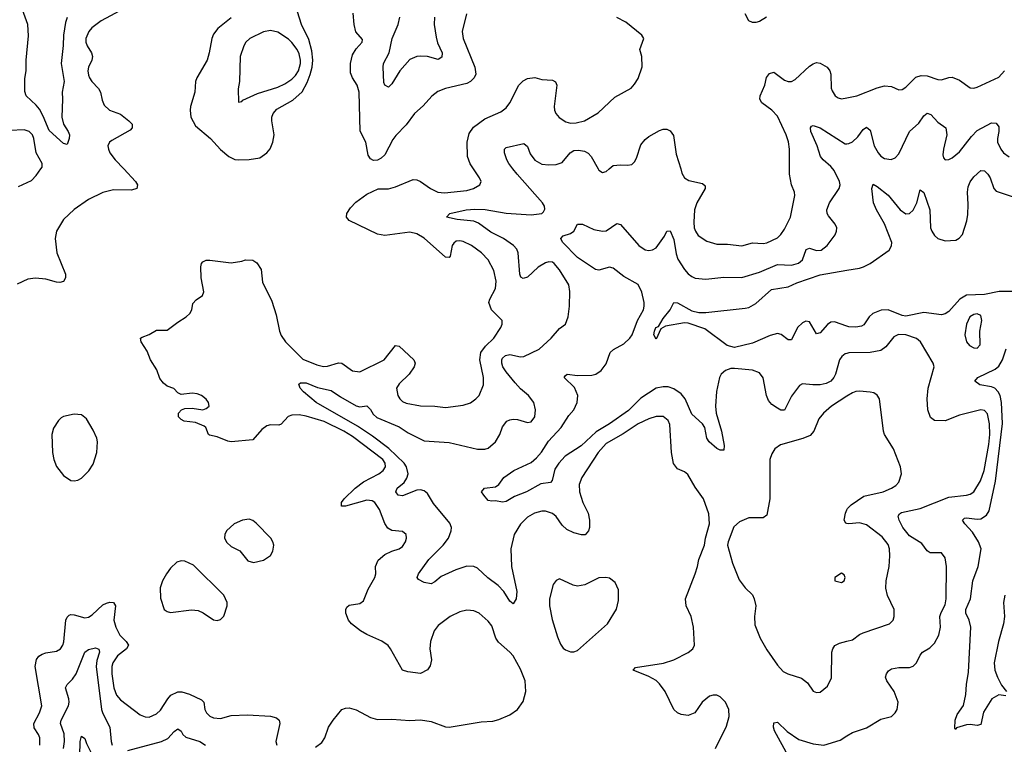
# Model space of a CAD drawing. Header units: inches. Extents: x 1649636 to 1815363, y 506543 to 641975.
# Tile 195 of 256: x 1715364 to 1720882, y 556774 to 560836. Entities that reach past the tile are written whole.
import ezdxf

# ---------------------------------------------------------------- set-up
doc = ezdxf.new("R2010")
doc.units = ezdxf.units.IN
doc.header["$MEASUREMENT"] = 0
for name, color, linetype in [('B7515', 7, 'Continuous'), ('B7516', 7, 'Continuous'), ('B7525', 7, 'Continuous'), ('B7526', 7, 'Continuous')]:
    doc.layers.add(name, color=color, linetype=linetype)

msp = doc.modelspace()

# ---------------------------------------------------------------- linework, layer by layer
at = {"layer": 'B7515', "color": 5}
for points, elevation in [([(1715947.2, 560000), (1716013.8, 559930), (1716024.2, 559910), (1716020.5, 559890), (1715990, 559880.4), (1715890, 559881.7), (1715830, 559868.3), (1715750, 559828.3), (1715670, 559772.8), (1715610, 559716.9), (1715570.2, 559650), (1715563.2, 559610), (1715572.2, 559530), (1715620.3, 559410), (1715620.4, 559390), (1715610, 559369.4), (1715590, 559363.6), (1715570, 559365.6), (1715510, 559382), (1715452.5, 559387.5), (1715410, 559381.6), (1715350, 559353.6)], 480), ([(1715358.2, 559901.8), (1715430, 559934.7), (1715457.4, 559962.6), (1715483, 560000)], 480), ([(1717021, 556759), (1717056.6, 556783.4), (1717073.6, 556810), (1717094, 556870), (1717120.5, 556910), (1717170, 556968.5), (1717190, 556977.4), (1717210, 556978.3), (1717250, 556967.4), (1717330, 556925.3), (1717370, 556912.7), (1717450, 556914.9), (1717550, 556908), (1717610, 556910.8), (1717670, 556902.4), (1717750, 556872), (1717770, 556870.3), (1717950, 556900.3), (1718015.8, 556904.2), (1718050, 556913.7), (1718110, 556939.5), (1718154, 556970), (1718185.7, 557014.3), (1718199.7, 557070), (1718196.9, 557130), (1718170, 557194.5), (1718129.8, 557269.8), (1718111.4, 557291.4), (1718046.6, 557346.6), (1718032.3, 557370), (1718010, 557437.6), (1717990, 557464.7), (1717939.5, 557510), (1717910, 557521.7), (1717890, 557524.4), (1717870, 557525.4), (1717830, 557516.9), (1717777.1, 557490), (1717710, 557439.7), (1717687.2, 557410), (1717666, 557350), (1717663.2, 557310), (1717671.7, 557248.3), (1717665.3, 557214.7), (1717648.6, 557191.4), (1717610, 557172), (1717540.1, 557180.1), (1717510, 557189.5), (1717442.9, 557310), (1717428.4, 557328.4), (1717392.9, 557352.9), (1717310, 557388.9), (1717273.3, 557410), (1717224.5, 557450), (1717207.3, 557470), (1717191.6, 557510), (1717191.8, 557530), (1717197.2, 557542.8), (1717210, 557554.4), (1717270, 557564.2), (1717290, 557579.3), (1717316.2, 557643.8), (1717353.7, 557710), (1717359.1, 557730), (1717358.5, 557770), (1717372.7, 557807.3), (1717410, 557838), (1717450, 557857.6), (1717490, 557870.4), (1717510, 557883.8), (1717525.6, 557910), (1717531.3, 557930), (1717529.4, 557950), (1717510, 557967), (1717450, 557972.8), (1717426.3, 557986.3), (1717410, 558012), (1717380.7, 558090), (1717354.8, 558130), (1717339.9, 558139.9), (1717310, 558143.4), (1717190, 558109.9), (1717167.8, 558110), (1717167.8, 558130), (1717182.5, 558150), (1717244.1, 558210), (1717290, 558245), (1717376.1, 558290), (1717400.3, 558310), (1717413.5, 558330), (1717412, 558350), (1717398.3, 558370), (1717230, 558500.4), (1717181, 558530), (1717070, 558584.5), (1716970, 558614.2), (1716930, 558621.6), (1716890, 558620.2), (1716868, 558612), (1716830, 558569.7), (1716815.9, 558564.1), (1716770, 558565), (1716750, 558559.3), (1716720.5, 558539.5), (1716670, 558480.7), (1716549.9, 558469.9), (1716530, 558472.9), (1716470, 558498), (1716427.4, 558507.4), (1716422.7, 558510), (1716407, 558550), (1716397.4, 558557.4), (1716350, 558578.3), (1716286.5, 558586.5), (1716270, 558594.5), (1716254.5, 558610), (1716255.1, 558630), (1716271.5, 558648.5), (1716290, 558657.1), (1716330, 558658), (1716390, 558648.7), (1716410, 558657.3), (1716425.2, 558670), (1716422.7, 558690), (1716410, 558709), (1716384, 558730), (1716359.1, 558739.1), (1716330, 558742), (1716270, 558736), (1716250, 558745.2), (1716228.2, 558768.2), (1716190, 558782.4), (1716170, 558798.7), (1716150, 558825.4), (1716132.9, 558872.9), (1716098.1, 558930), (1716078.9, 558978.9), (1716044.5, 559030), (1716041.2, 559050), (1716050, 559057.3), (1716090, 559071), (1716130, 559096), (1716190, 559096), (1716250, 559141), (1716298, 559170), (1716318, 559190), (1716328, 559210), (1716334.6, 559245.4), (1716353.6, 559266.4), (1716389.3, 559290.7), (1716396, 559310), (1716381.6, 559390), (1716379.5, 559450), (1716382.7, 559470), (1716390, 559478.8), (1716410, 559487.7), (1716430, 559488.4), (1716550, 559473), (1716610, 559482), (1716630, 559490.4), (1716670, 559487.7), (1716694, 559474), (1716716.5, 559436.5), (1716725.1, 559365.1), (1716777.6, 559257.6), (1716802.2, 559182.2), (1716820.9, 559090), (1716830, 559066), (1716854.3, 559030), (1716950, 558933.2), (1717030, 558901.2), (1717067.2, 558892.8), (1717090, 558894.3), (1717150, 558912.5), (1717170, 558910.2), (1717230, 558867.6), (1717270, 558862.8), (1717406.9, 558930), (1717469.8, 559010.2), (1717490, 559006.3), (1717572.7, 558930), (1717580.8, 558910), (1717574, 558890), (1717546.2, 558850), (1717490, 558795.4), (1717476.5, 558770), (1717483.1, 558730), (1717494, 558710), (1717510, 558695.3), (1717530, 558686.7), (1717610, 558671.5), (1717690, 558669), (1717750, 558661.7), (1717850, 558674.6), (1717890, 558688.9), (1717920.5, 558710), (1717939.7, 558730), (1717963.5, 558790), (1717963.8, 558830), (1717943.2, 558930), (1717948.3, 558970), (1717973.9, 559006.1), (1718021.4, 559050), (1718059.7, 559110), (1718067.8, 559130), (1718067.3, 559150), (1718008.6, 559210), (1717993.3, 559250), (1717998, 559270), (1718029.8, 559330), (1718034, 559370), (1718022, 559430), (1717988.6, 559490), (1717952.4, 559530), (1717896.3, 559570), (1717850, 559592.8), (1717830, 559596.4), (1717810, 559594.5), (1717796.4, 559583.6), (1717788.3, 559570), (1717776, 559510), (1717770, 559502.4), (1717750, 559504.4), (1717630, 559611.6), (1717590, 559636.2), (1717550, 559645), (1717410, 559627.2), (1717370, 559634.2), (1717209.8, 559709.8), (1717196.2, 559730), (1717197.6, 559750), (1717218.2, 559781.8), (1717247.4, 559812.6), (1717310, 559859.1), (1717372.3, 559887.7), (1717430, 559888.4), (1717470, 559899.5), (1717570, 559939.6), (1717590, 559937.8), (1717610, 559929.1), (1717666.4, 559890), (1717707.7, 559870), (1717745, 559865), (1717870, 559878.6), (1717906.6, 559890), (1717942, 559910), (1717949.5, 559930), (1717941.6, 559950), (1717908, 560000)], 480), ([(1719262.9, 556750), (1719324.4, 556875.6), (1719339.7, 556930), (1719338.3, 556970), (1719319.7, 557010), (1719290, 557040.9), (1719270, 557048.8), (1719250, 557049.8), (1719230, 557043.5), (1719188.7, 557010), (1719146.8, 556950), (1719110, 556935.6), (1719070, 556940.5), (1719049.5, 556950), (1719028.9, 556968.9), (1718981, 557070), (1718950, 557113.5), (1718930, 557131), (1718890, 557154.3), (1718802, 557190), (1718815.3, 557204.7), (1718971, 557229), (1719030, 557248.2), (1719110, 557288), (1719137, 557310), (1719145.1, 557330), (1719139.7, 557430), (1719127.6, 557490), (1719099.6, 557550), (1719094.5, 557590), (1719149.3, 557730), (1719162.7, 557770), (1719169.6, 557810), (1719200.7, 557890), (1719206.6, 557930), (1719229.7, 558010), (1719225.9, 558065.9), (1719196.9, 558150), (1719150, 558216.2), (1719107.5, 558287.5), (1719090, 558302.4), (1719050, 558318.9), (1719028.3, 558348.3), (1719016.5, 558410), (1719007.8, 558567.8), (1718997.3, 558590), (1718970, 558610.9), (1718930, 558611.8), (1718890, 558598.6), (1718830.1, 558569.9), (1718745.9, 558514.1), (1718650, 558460.2), (1718605.6, 558410), (1718514, 558270), (1718500.2, 558230), (1718502, 558190), (1718520.2, 558130), (1718550.2, 558070), (1718557.8, 558030), (1718557.2, 557990), (1718551.3, 557970), (1718532.4, 557947.6), (1718512, 557948), (1718470, 557959.4), (1718430, 557979.1), (1718403.4, 558003.4), (1718370, 558050.8), (1718350, 558068.8), (1718310, 558082), (1718290, 558082), (1718248.5, 558070), (1718210, 558046.6), (1718170, 558008.4), (1718135.5, 557950), (1718116.1, 557870), (1718120.6, 557770), (1718150.2, 557630), (1718147, 557590), (1718130, 557560.9), (1718110, 557577), (1718077.6, 557630), (1718045.2, 557665.2), (1717987, 557707), (1717930, 557761.5), (1717910, 557770.8), (1717870, 557772.7), (1717808.1, 557751.9), (1717725.2, 557714.8), (1717690, 557684.2), (1717670, 557673.6), (1717630, 557681.3), (1717598.4, 557698.4), (1717592, 557710), (1717598.9, 557730), (1717656.8, 557810), (1717737.2, 557890), (1717766.4, 557930), (1717782, 557970), (1717783, 557990), (1717774, 558014), (1717684, 558124.1), (1717650, 558180.5), (1717630, 558196), (1717610, 558200.8), (1717590, 558198.6), (1717510, 558167.8), (1717486, 558170), (1717472.1, 558190), (1717480.4, 558210), (1717518, 558242), (1717534, 558266), (1717541.7, 558290), (1717532.5, 558330), (1717519.1, 558350), (1717432.1, 558432.1), (1717340.9, 558500.9), (1717257.8, 558557.8), (1717025.6, 558690), (1716953.7, 558750), (1716936.3, 558770), (1716927.6, 558792.4), (1716938.6, 558801.4), (1716970, 558801.3), (1717033.8, 558773.8), (1717110, 558758.1), (1717162.2, 558722.2), (1717250, 558672.3), (1717270, 558665.6), (1717310, 558671.8), (1717330, 558650.4), (1717345.2, 558625.2), (1717365.6, 558605.6), (1717490, 558554.2), (1717541, 558521), (1717630, 558475.1), (1717770, 558465.3), (1717930, 558429.2), (1717970, 558429.1), (1717990, 558434.9), (1718031.1, 558470), (1718054.3, 558510), (1718070, 558554), (1718094.8, 558585.3), (1718110, 558593.1), (1718130, 558596), (1718154.3, 558594.3), (1718210, 558578.8), (1718230, 558581), (1718251.8, 558610), (1718255.1, 558650), (1718245.6, 558690), (1718214.7, 558730), (1718170, 558767.1), (1718139.8, 558799.8), (1718090, 558861.4), (1718071.4, 558890), (1718065.4, 558910), (1718065.2, 558930), (1718070, 558939.5), (1718086.7, 558953.3), (1718110, 558959), (1718170, 558945.6), (1718190, 558948.3), (1718275.6, 558990), (1718341.6, 559050), (1718390, 559106), (1718422.7, 559130), (1718437, 559170), (1718446, 559230), (1718446.6, 559313.4), (1718441, 559350), (1718390, 559434.7), (1718359.6, 559470), (1718350, 559476.4), (1718330, 559478.9), (1718310, 559472.8), (1718270, 559448.3), (1718210, 559392.2), (1718185, 559385), (1718173.2, 559393.2), (1718166.8, 559410), (1718158.2, 559530), (1718149.8, 559550), (1718130.9, 559570), (1718075.5, 559610), (1718005.1, 559645.1), (1717934.7, 559694.7), (1717910, 559707), (1717815.3, 559715.3), (1717756, 559730), (1717775.1, 559750), (1717866, 559770), (1717914.5, 559774.5), (1717972.7, 559772.7), (1718090, 559751.1), (1718230, 559741.4), (1718289.2, 559750), (1718300.1, 559759.9), (1718306.5, 559773.5), (1718304.2, 559790), (1718294.4, 559810), (1718151.2, 559970), (1718127.9, 560000)], 460), ([(1720000, 558965.8), (1719990, 558963.1), (1719971.1, 558948.9), (1719958.3, 558930), (1719935.8, 558850), (1719927, 558830), (1719910.2, 558810), (1719883.1, 558796.9), (1719850, 558789.3), (1719808.5, 558788.5), (1719750, 558795.1), (1719733.9, 558786.1), (1719690, 558725.1), (1719650, 558647.8), (1719630, 558647.6), (1719610, 558657.7), (1719579.5, 558679.5), (1719561.1, 558701.1), (1719548.2, 558730), (1719530, 558829.2), (1719510, 558856.9), (1719470.9, 558870.9), (1719370, 558880.4), (1719350, 558880.4), (1719319.1, 558870), (1719295.8, 558850), (1719284.9, 558830), (1719268.3, 558751.7), (1719262.6, 558670), (1719267.6, 558630), (1719297.7, 558530), (1719311.7, 558448.3), (1719310, 558424), (1719290, 558423.6), (1719270, 558433.3), (1719228.2, 558470), (1719215.4, 558490), (1719204.4, 558550), (1719189.7, 558570), (1719130, 558625.4), (1719093.7, 558710), (1719070, 558738.4), (1719030, 558766.2), (1718997.8, 558777.8), (1718970, 558778.9), (1718930, 558769.8), (1718845, 558715), (1718775, 558645), (1718670, 558570.4), (1718594.7, 558525.3), (1718510, 558446.5), (1718420.6, 558390), (1718385, 558350), (1718362.8, 558317.2), (1718347.1, 558252.9), (1718338.2, 558241.8), (1718285.4, 558234.6), (1718203.7, 558190), (1718136.2, 558163.8), (1718090, 558134.7), (1718070, 558131.3), (1718030, 558139.7), (1718010, 558137.6), (1717990, 558141.6), (1717965.6, 558170), (1717952.7, 558190), (1717969, 558210), (1718030, 558217.3), (1718049.5, 558230.5), (1718078, 558270), (1718133.6, 558310), (1718230, 558354.4), (1718260.7, 558379.3), (1718288, 558412), (1718327, 558473), (1718398.9, 558550), (1718442.1, 558617.9), (1718469, 558650), (1718489, 558690), (1718491.8, 558730), (1718473.7, 558773.7), (1718414.5, 558830), (1718420.1, 558839.9), (1718431.8, 558848.2), (1718490, 558840.9), (1718570, 558843.2), (1718591.8, 558850), (1718622, 558870), (1718650, 558906.4), (1718672.1, 558970), (1718692.3, 558987.7), (1718750, 559019.8), (1718783.2, 559050), (1718795.8, 559070), (1718826.3, 559150), (1718859.4, 559210), (1718864.2, 559230), (1718862.7, 559250), (1718850.5, 559309.5), (1718830, 559352), (1718750, 559397.1), (1718690, 559443.4), (1718670, 559449.2), (1718610, 559433), (1718590, 559436.2), (1718490, 559503.5), (1718406.6, 559590), (1718396, 559610), (1718410, 559624), (1718450, 559638), (1718469.6, 559650.4), (1718489.4, 559690), (1718517.3, 559690), (1718581, 559660.9), (1718630, 559650.2), (1718650, 559652.8), (1718710, 559693.4), (1718730, 559688.5), (1718834.3, 559570), (1718870, 559545.8), (1718890, 559542.7), (1718910, 559545.2), (1718930, 559556.5), (1718977.2, 559622.8), (1718990, 559650.5), (1719010, 559652.2), (1719030, 559603.8), (1719043.2, 559523.2), (1719053, 559493), (1719090, 559435.8), (1719110, 559411.4), (1719130, 559396.9), (1719150, 559388.1), (1719210, 559382.6), (1719310, 559393.8), (1719410, 559390.2), (1719510, 559421.5), (1719610, 559463.5), (1719690, 559460.5), (1719728.6, 559471.4), (1719749.9, 559490.1), (1719771.7, 559548.3), (1719790, 559555.2), (1719830, 559541.8), (1719855.5, 559544.5), (1719888.4, 559570), (1719933.3, 559630), (1719941.3, 559650), (1719942.4, 559670), (1719933.6, 559690), (1719896.8, 559736.8), (1719889.7, 559750), (1719887.1, 559770), (1719902.7, 559810), (1719956.4, 559890), (1719961.5, 559910), (1719958.9, 559930), (1719928.9, 559990), (1719920.8, 560000)], 440), ([(1718605.8, 560000), (1718610, 559992.4), (1718630, 559980.3), (1718650, 559985.7), (1718667, 560000)], 460), ([(1719068.1, 560000), (1719075.5, 559975.5), (1719089.1, 559950), (1719113.9, 559933.9), (1719190, 559917.3), (1719205.3, 559905.3), (1719205.5, 559890), (1719158.5, 559810), (1719145.8, 559770), (1719141.4, 559701.4), (1719143.9, 559670), (1719150.3, 559650), (1719166.3, 559626.3), (1719214.9, 559594.9), (1719270, 559577.8), (1719330, 559578), (1719410, 559569.2), (1719470, 559584.9), (1719530, 559582), (1719550, 559585.6), (1719610, 559614), (1719630, 559632.8), (1719650, 559661.7), (1719684.1, 559730), (1719708.7, 559850), (1719706.2, 559870), (1719689.8, 559910), (1719678.5, 559970), (1719678.2, 560000)], 460), ([(1720000, 559118.3), (1719930, 559142.6), (1719910, 559140.5), (1719890, 559127.1), (1719850, 559081.3), (1719830, 559074.5), (1719790, 559142), (1719770, 559146), (1719750, 559136.4), (1719722.4, 559110), (1719690, 559040.7), (1719670, 559042), (1719631.2, 559071.2), (1719610, 559076.8), (1719570, 559065.6), (1719470, 559023.8), (1719370, 558998.4), (1719328.1, 559010), (1719202.8, 559102.8), (1719110, 559135.8), (1719090, 559136.1), (1718982.3, 559117.7), (1718957.1, 559102.9), (1718930, 559045.2), (1718918, 559070), (1718920.7, 559090), (1718928.3, 559110), (1718943.6, 559116.4), (1718970, 559161.6), (1719009.7, 559210), (1719029.7, 559250.4), (1719050, 559248.5), (1719130, 559204), (1719170, 559194.4), (1719210, 559195), (1719430, 559218.2), (1719450, 559223.6), (1719490, 559245), (1719576.8, 559323.2), (1719670, 559339.6), (1719718.7, 559361.3), (1719850, 559406.7), (1720000, 559431.8)], 420), ([(1720000, 558725.4), (1719913.4, 558670), (1719868.8, 558631.2), (1719842.1, 558597.9), (1719813.8, 558530), (1719793.8, 558506.2), (1719752.3, 558487.7), (1719627.9, 558452.1), (1719596.3, 558430), (1719578.3, 558401.7), (1719567, 558370), (1719566.9, 558150), (1719550, 558059.3), (1719530, 558043), (1719450, 558043.5), (1719398, 558022), (1719366.7, 557993.3), (1719333.4, 557910), (1719330.6, 557890), (1719357.6, 557790), (1719396.5, 557696.5), (1719430, 557650.4), (1719470, 557613), (1719480.3, 557590), (1719488.9, 557550), (1719481.1, 557490), (1719483.7, 557443.7), (1719513.1, 557370), (1719550, 557304.4), (1719610, 557218.7), (1719642.9, 557182.9), (1719668.6, 557168.6), (1719745.8, 557145.8), (1719778.7, 557118.7), (1719810, 557072), (1719830, 557064.7), (1719850, 557066.8), (1719890, 557101), (1719912.4, 557147.6), (1719915.1, 557290), (1719921.1, 557310), (1719932.8, 557327.2), (1719958.2, 557341.8), (1720000, 557352.6)], 460), ([(1720000, 558012.9), (1719994, 558014), (1719983.5, 558030), (1719990.8, 558070), (1720000, 558088.5)], 460), ([(1715477.4, 556770), (1715476.4, 556810), (1715469.7, 556830), (1715445.9, 556865.9), (1715443.4, 556890), (1715475.5, 556950), (1715487.6, 556990), (1715451.5, 557210), (1715458.9, 557250), (1715471.8, 557268.2), (1715490, 557280.2), (1715510, 557287.5), (1715570, 557296.1), (1715592.4, 557310), (1715605.3, 557330), (1715611, 557349), (1715622.5, 557470), (1715630, 557487.6), (1715642.2, 557497.8), (1715650, 557502), (1715670, 557499.4), (1715730, 557482.9), (1715750, 557486.4), (1715770, 557499.7), (1715830, 557555.8), (1715850, 557566.2), (1715870, 557570.2), (1715890.4, 557570), (1715901.8, 557550), (1715892.4, 557470), (1715903.3, 557430), (1715926.2, 557386.2), (1715960.9, 557350), (1715974, 557330), (1715963.2, 557310), (1715912.9, 557270), (1715887, 557230), (1715881.4, 557210), (1715880.1, 557170), (1715891.4, 557090), (1715906.8, 557050), (1715930, 557022.6), (1716039.6, 556939.6), (1716067.4, 556927.4), (1716090, 556926.9), (1716130, 556945.5), (1716154, 556966), (1716193.8, 557030), (1716210.8, 557049.2), (1716250, 557068.3), (1716272, 557068), (1716315.7, 557055.7), (1716383.9, 557023.9), (1716395.8, 557010), (1716401.5, 556970), (1716410.2, 556950.2), (1716430, 556932.2), (1716450, 556922.6), (1716490, 556919.6), (1716550, 556934.9), (1716641, 556939), (1716770, 556931.8), (1716803, 556923), (1716818.4, 556910), (1716821.1, 556890), (1716800.4, 556790), (1716804.9, 556770)], 480), ([(1715610.4, 556750), (1715616.3, 556790), (1715612.7, 556832.7), (1715592.2, 556890), (1715596.7, 556910), (1715637.6, 556990), (1715641.8, 557010), (1715640.1, 557030), (1715621, 557090), (1715630.6, 557110), (1715660.4, 557139.6), (1715681.1, 557170), (1715730, 557290.2), (1715750, 557305.2), (1715790, 557315.6), (1715807.7, 557307.8), (1715810.9, 557290.9), (1715796.5, 557243.5), (1715793.6, 557210), (1715823.1, 556970), (1715830, 556946.7), (1715869.4, 556870), (1715877.8, 556790), (1715883.2, 556770)], 460), ([(1715970, 556738.9), (1716158.7, 556790), (1716193.7, 556806.3), (1716230, 556846), (1716250, 556860.3), (1716270, 556847), (1716278.9, 556830), (1716294.7, 556814.7), (1716373.4, 556790), (1716406.4, 556770)], 460), ([(1719670.8, 556710), (1719593.5, 556850), (1719588.8, 556870), (1719590, 556894.8), (1719610, 556898.7), (1719665.3, 556845.3), (1719730, 556800.7), (1719810, 556776.1), (1719870, 556769.2), (1719962.7, 556797.3), (1720000, 556821.2)], 440), ([(1715701.1, 556710), (1715702.4, 556790), (1715710, 556820.7), (1715730, 556806), (1715738, 556778), (1715762.6, 556730)], 440)]:
    msp.add_lwpolyline(points, dxfattribs=dict(at, elevation=elevation))
for points, elevation in [([(1715670, 558625.1), (1715610, 558612.1), (1715596.2, 558603.8), (1715582, 558590), (1715554.4, 558545.6), (1715543.6, 558510), (1715547.5, 558410), (1715555.8, 558370), (1715571.1, 558331.1), (1715610, 558281.3), (1715650, 558253.7), (1715670, 558250.3), (1715690, 558254.9), (1715710, 558267), (1715752.6, 558307.4), (1715776.3, 558343.7), (1715796.4, 558410), (1715799.8, 558470), (1715795.9, 558490), (1715776, 558536), (1715738.5, 558598.5), (1715710, 558621.1)], 520), ([(1716650, 558037), (1716612, 558030), (1716566.8, 558010), (1716523, 557970), (1716513, 557950), (1716512.7, 557930), (1716524.9, 557904.9), (1716550, 557883), (1716598.3, 557858.3), (1716642, 557802), (1716674.2, 557794.2), (1716730, 557807), (1716770, 557833.4), (1716782.8, 557857.2), (1716787.8, 557890), (1716783.6, 557910), (1716771.6, 557930), (1716690, 558014.5), (1716670, 558029.4)], 520), ([(1716270, 557803.2), (1716244.3, 557795.7), (1716210, 557762.2), (1716186.7, 557730), (1716164.1, 557690), (1716151.5, 557651.6), (1716153, 557593), (1716173.7, 557530), (1716190, 557517.8), (1716210, 557512.3), (1716327.4, 557527.4), (1716363.8, 557523.8), (1716392, 557512.1), (1716450, 557472.2), (1716470, 557468.5), (1716490, 557473.4), (1716508, 557492), (1716526.3, 557550), (1716526.9, 557570), (1716508.4, 557610), (1716337.8, 557777.8), (1716290, 557800.6)], 520), ([(1718649.6, 557709.6), (1718610, 557707.6), (1718531.3, 557668.7), (1718490, 557661.1), (1718465.7, 557665.7), (1718390, 557700.9), (1718370, 557693.2), (1718353, 557670), (1718334, 557590), (1718332.7, 557550), (1718347.1, 557472.9), (1718377, 557377), (1718395.3, 557335.3), (1718410, 557313), (1718423, 557303), (1718450, 557292.4), (1718470, 557292.2), (1718490, 557299.5), (1718658, 557450), (1718708.3, 557531.7), (1718720.1, 557579.9), (1718720.5, 557640.5), (1718701.3, 557681.3), (1718670, 557705.1)], 480), ([(1719970, 557733.2), (1719932, 557710), (1719932, 557690), (1719970, 557680.7), (1719984, 557690), (1719989, 557710), (1719984, 557724)], 480)]:
    msp.add_lwpolyline(points, close=True, dxfattribs=dict(at, elevation=elevation))
at = {"layer": 'B7516', "color": 5}
for points, elevation in [([(1715630.6, 560849.4), (1715620.3, 560819.7), (1715609.7, 560750.3), (1715608.2, 560691.8), (1715596.8, 560590), (1715612.6, 560490), (1715602.6, 560430), (1715604.9, 560390), (1715600.2, 560290), (1715610.3, 560250), (1715636.5, 560210), (1715643.1, 560190), (1715641.7, 560170), (1715630, 560137.2), (1715610, 560142.9), (1715530, 560216), (1715496.2, 560296.2), (1715474.5, 560334.5), (1715456.9, 560356.9), (1715400.7, 560410), (1715393.3, 560433.3), (1715393.9, 560506.1), (1715401, 560550), (1715399.8, 560610), (1715414.6, 560745.4), (1715409.8, 560810), (1715373, 560913)], 460), ([(1715950, 560898.6), (1715820.2, 560830), (1715769.2, 560790.8), (1715751.1, 560770), (1715735, 560730), (1715735.2, 560710), (1715742.2, 560690), (1715767.2, 560650), (1715772.4, 560630), (1715769.1, 560610), (1715750.2, 560570), (1715746.7, 560550), (1715750, 560526), (1715754.9, 560510), (1715768.8, 560490), (1715806.3, 560450), (1715817.7, 560430), (1715825.8, 560385.8), (1715837, 560357), (1715867.3, 560330), (1715930, 560306), (1715976.5, 560270), (1715994.9, 560250), (1715994.9, 560230), (1715982.7, 560217.3), (1715880.5, 560159.5), (1715868, 560150), (1715858.4, 560130), (1715861.1, 560110), (1715870.3, 560090), (1715899.6, 560050), (1715947.2, 560000)], 480), ([(1716550, 560846.3), (1716474, 560786), (1716450, 560755.8), (1716440.1, 560730), (1716426.6, 560650), (1716415, 560610), (1716357.4, 560510), (1716350.3, 560490), (1716345.6, 560430), (1716320.7, 560350), (1716318.9, 560330), (1716322.5, 560290), (1716350, 560241.3), (1716434, 560170), (1716489.5, 560109.5), (1716535.8, 560070), (1716570, 560053.4), (1716591.1, 560051.1), (1716650, 560052.9), (1716710, 560062.6), (1716750, 560090.3), (1716767.2, 560112.8), (1716782.3, 560150), (1716790.7, 560190), (1716776.5, 560270), (1716777.2, 560290), (1716784.1, 560310), (1716805.6, 560334.3), (1716894.7, 560385.3), (1716947.9, 560432.1), (1716976, 560484), (1716991.8, 560528.2), (1717002.7, 560570), (1717006.7, 560610), (1717001.5, 560661.5), (1716984.5, 560724.5), (1716943.8, 560810), (1716920.7, 560880.7)], 520), ([(1717868.1, 560870), (1717843.2, 560770), (1717849.3, 560730), (1717914.7, 560570), (1717920.2, 560530), (1717911.8, 560510), (1717891.1, 560488.9), (1717870, 560478.5), (1717750, 560449.7), (1717707, 560433), (1717673.3, 560406.7), (1717626, 560354), (1717577.1, 560310), (1717530, 560247.3), (1717472.4, 560187.6), (1717454.9, 560165.1), (1717410, 560078.4), (1717390, 560059.6), (1717370, 560049.4), (1717347, 560047), (1717330, 560056), (1717316.3, 560076.3), (1717303, 560150), (1717272.2, 560212.2), (1717267.2, 560430), (1717254.7, 560470), (1717228.9, 560510), (1717218.1, 560538.1), (1717218.7, 560590), (1717230, 560639.5), (1717250, 560672.4), (1717283.7, 560710), (1717284.7, 560724.7), (1717247.9, 560767.9), (1717238.5, 560810), (1717233.5, 560873.5)], 480), ([(1717688.6, 560850), (1717687.5, 560810), (1717698, 560738), (1717705.6, 560705.6), (1717731, 560650), (1717730, 560626.6), (1717710, 560614), (1717650, 560629.8), (1717610, 560632), (1717590, 560629.8), (1717550, 560612.9), (1717495, 560550), (1717450, 560477.4), (1717430, 560458.7), (1717410, 560469.4), (1717404.6, 560484.6), (1717401, 560570), (1717403.5, 560590), (1717434.7, 560650), (1717451.6, 560730), (1717484.4, 560810), (1717495.2, 560850)], 460), ([(1717908, 560000), (1717888.7, 560028.7), (1717874, 560070), (1717870.8, 560149.2), (1717882.3, 560197.7), (1717907, 560233), (1717970, 560280.9), (1718059.6, 560320.4), (1718090, 560341.3), (1718111, 560370), (1718161, 560470), (1718185.8, 560494.2), (1718210, 560507.4), (1718250, 560511.5), (1718290, 560500.6), (1718350, 560496.5), (1718367.6, 560487.6), (1718373.8, 560470), (1718359.7, 560350), (1718360.2, 560330), (1718369, 560310), (1718387.4, 560287.4), (1718423.9, 560263.9), (1718450, 560256.9), (1718482.5, 560257.5), (1718530, 560269.2), (1718606.1, 560313.9), (1718698.8, 560401.2), (1718790, 560452.3), (1718810, 560474.3), (1718830, 560507.2), (1718851.9, 560571.9), (1718851.1, 560630), (1718839.7, 560670), (1718862, 560730), (1718851.3, 560750), (1718761.6, 560821.6), (1718710, 560847.8)], 480), ([(1719549.1, 560850.9), (1719510, 560826.3), (1719490, 560819.6), (1719470, 560819.6), (1719450, 560829.5), (1719430, 560869.2)], 460), ([(1719678.2, 560000), (1719677.2, 560110), (1719671.5, 560151.5), (1719659.8, 560190), (1719610, 560295.4), (1719579.2, 560330), (1719523.5, 560370), (1719510.9, 560390), (1719513.8, 560410), (1719539.8, 560470), (1719548.5, 560511.5), (1719564.9, 560535.1), (1719590, 560541.7), (1719650, 560497.6), (1719670, 560489.3), (1719690, 560489.2), (1719710, 560500.3), (1719790, 560575.6), (1719810, 560588.9), (1719830, 560595.6), (1719850, 560592.9), (1719888.4, 560570), (1719904.2, 560550), (1719908.9, 560530), (1719911.6, 560451.6), (1719917.1, 560437.1), (1719933, 560410), (1719950, 560397.6), (1719970, 560392), (1720000, 560398.3)], 460), ([(1718667, 560000), (1718690, 560019.3), (1718730, 560023), (1718770, 560020.5), (1718795.1, 560024.9), (1718810, 560038.8), (1718820.1, 560059.9), (1718845.6, 560134.4), (1718870, 560165.5), (1718890, 560181.6), (1718950, 560215.5), (1718970, 560223), (1718990, 560223), (1719010, 560214), (1719027.7, 560187.8), (1719042.9, 560082.9), (1719068.1, 560000)], 460), ([(1719920.8, 560000), (1719910, 560013.5), (1719865.7, 560050), (1719851.6, 560070), (1719833.1, 560130), (1719797.7, 560210), (1719794.7, 560230), (1719801.2, 560238.8), (1719810, 560242.3), (1719850.3, 560230), (1719990, 560140.7), (1720000, 560141.1)], 440), ([(1715483, 560000), (1715489.8, 560010), (1715489.8, 560030), (1715457.3, 560090), (1715443.9, 560170), (1715436.5, 560190), (1715417.4, 560210), (1715390, 560218.6), (1715310, 560214.5)], 480), ([(1718127.9, 560000), (1718104.7, 560030), (1718093.3, 560050), (1718080.4, 560090), (1718081.6, 560110), (1718090, 560119.3), (1718190, 560142), (1718210, 560124.9), (1718225, 560085), (1718250, 560049.2), (1718290, 560027.1), (1718330, 560022.3), (1718370, 560023.6), (1718404.1, 560035.9), (1718448.4, 560090), (1718470, 560102.6), (1718494.7, 560105.3), (1718530, 560099.1), (1718550, 560088.2), (1718567.3, 560070), (1718605.8, 560000)], 460)]:
    msp.add_lwpolyline(points, dxfattribs=dict(at, elevation=elevation))
at = {"layer": 'B7516', "color": 5, "elevation": 540}
msp.add_lwpolyline([(1716770, 560775.3), (1716730, 560767.6), (1716654.4, 560730), (1716632, 560710), (1716620.3, 560690), (1716600.2, 560630), (1716595.8, 560490), (1716588.2, 560448.2), (1716590, 560374), (1716610, 560378), (1716615.5, 560384.5), (1716697.7, 560422.3), (1716810, 560457.5), (1716850, 560475.9), (1716890, 560502.1), (1716910, 560522.6), (1716926.8, 560550), (1716937.2, 560590), (1716937.4, 560610), (1716930, 560644.4), (1716918.3, 560670), (1716890, 560709.1), (1716870, 560727), (1716810, 560766.5)], close=True, dxfattribs=at)
at = {"layer": 'B7525', "color": 5}
for points, elevation in [([(1720000, 559431.8), (1720070, 559443.5), (1720092.8, 559450), (1720130, 559470.2), (1720235.5, 559544.5), (1720250, 559568.2), (1720251.9, 559588.1), (1720211.1, 559691.1), (1720166.3, 559770), (1720149, 559810), (1720139.1, 559890), (1720146.5, 559913.5), (1720170, 559900.9), (1720230, 559852.6), (1720298, 559770), (1720330, 559748.6), (1720350, 559749.2), (1720371, 559769), (1720390.8, 559810), (1720410, 559881.6), (1720430, 559868.4), (1720463.5, 559770), (1720468.1, 559670), (1720474.9, 559650), (1720490, 559626.7), (1720510, 559610.4), (1720550, 559596.9), (1720610, 559601.1), (1720628.6, 559611.4), (1720647.2, 559632.8), (1720670.9, 559709.1), (1720676.3, 559743.7), (1720678.9, 559801.1), (1720674.9, 559870), (1720679.8, 559900.2), (1720690, 559927), (1720710, 559955.6), (1720750, 559991.5), (1720770, 559988.1), (1720790, 559971.2), (1720802, 559950), (1720822, 559890), (1720835.8, 559875.8), (1721050, 559803.2)], 420), ([(1720930, 559312.6), (1720852, 559312), (1720770, 559296.1), (1720670, 559291.1), (1720632.1, 559270), (1720570, 559200.6), (1720550, 559186.8), (1720530, 559182), (1720430, 559195), (1720330, 559174.1), (1720310, 559177.7), (1720230, 559210.4), (1720191.8, 559208.2), (1720144.9, 559190), (1720123.9, 559170), (1720094.1, 559125.9), (1720081.8, 559118.2), (1720050, 559112.4), (1720010, 559114.8), (1720000, 559118.3)], 420), ([(1720000, 556821.2), (1720030, 556840.3), (1720110, 556866.7), (1720190, 556915.3), (1720250, 556930.4), (1720269.6, 556950), (1720281.6, 556970), (1720286.9, 557010), (1720264.5, 557070), (1720222.4, 557130), (1720215.1, 557150), (1720220.5, 557170), (1720233.4, 557186.6), (1720250, 557198), (1720290, 557204.9), (1720350, 557205.3), (1720370, 557212.4), (1720390, 557230.6), (1720410, 557273.4), (1720422.9, 557290), (1720464.9, 557315.1), (1720490, 557340.7), (1720514.9, 557385.1), (1720524, 557430), (1720521.2, 557490), (1720527.2, 557512.9), (1720550, 557556.3), (1720555.7, 557590), (1720557.7, 557770), (1720550, 557819), (1720530, 557846.6), (1720466.7, 557846.7), (1720450, 557859.5), (1720419.2, 557899.2), (1720350, 557942), (1720312.1, 557990), (1720292.2, 558030), (1720287, 558053), (1720293.6, 558066.4), (1720306.3, 558073.7), (1720410, 558096.3), (1720570, 558159.8), (1720670, 558170.1), (1720690, 558176.3), (1720710, 558190.2), (1720748.7, 558251.3), (1720769.2, 558310), (1720794.7, 558454.7), (1720800.5, 558510), (1720799.4, 558570), (1720787.2, 558627.2), (1720770, 558646), (1720750, 558648.7), (1720630, 558618.7), (1720550, 558586.6), (1720490, 558589.6), (1720467.1, 558607.1), (1720453, 558650), (1720448.4, 558710), (1720455.6, 558770), (1720487.8, 558890), (1720482, 558910), (1720411.5, 559030), (1720389.8, 559049.8), (1720330, 559068.9), (1720288.5, 559071.5), (1720261.7, 559058.3), (1720218.5, 559001.5), (1720190, 558981.2), (1720130, 558969.8), (1720011.2, 558968.8), (1720000, 558965.8)], 440), ([(1720890, 557046.6), (1720850, 557051.2), (1720812.2, 557030), (1720765.2, 556954.8), (1720750, 556884.5), (1720730, 556879.7), (1720690, 556885.6), (1720670, 556883.9), (1720612.8, 556867.2), (1720610, 556858), (1720604, 556864), (1720606, 556910), (1720618, 556942), (1720652.3, 556992.3), (1720666.6, 557053.4), (1720669.7, 557109.7), (1720681.7, 557178.3), (1720693.8, 557430), (1720684, 557470), (1720666.8, 557510), (1720666.5, 557530), (1720692.3, 557590), (1720704.9, 557690), (1720735.4, 557770), (1720751.7, 557870), (1720737.2, 557910), (1720703.9, 557963.9), (1720659.8, 558010), (1720647.3, 558030), (1720658.3, 558041.7), (1720670, 558044.6), (1720730, 558036.3), (1720750, 558038.8), (1720781.5, 558058.5), (1720796.6, 558083.4), (1720832.8, 558250), (1720872.3, 558572.3), (1720866.7, 558690), (1720857.6, 558730), (1720848, 558750), (1720828.2, 558770), (1720810, 558777.7), (1720744.5, 558790), (1720715.8, 558810), (1720733.5, 558830), (1720830, 558876.5), (1720850, 558893.9), (1720871.6, 558930), (1720891.1, 558991.1)], 420), ([(1720000, 558088.5), (1720003.8, 558096.2), (1720022.7, 558117.3), (1720095, 558165), (1720202.7, 558190), (1720250, 558210.3), (1720274.4, 558225.6), (1720290, 558243), (1720305.1, 558290), (1720300.5, 558330), (1720261.2, 558430), (1720210.7, 558510), (1720204.2, 558530), (1720182, 558710), (1720170, 558731.5), (1720150, 558744), (1720130, 558748.4), (1720070, 558754.7), (1720050, 558752.8), (1720030, 558744.5), (1720000, 558725.4)], 460), ([(1720000, 557352.6), (1720030, 557360.3), (1720070, 557390.3), (1720090, 557399.5), (1720239, 557450), (1720259.5, 557470), (1720263.6, 557490), (1720264.2, 557530), (1720227.5, 557607.5), (1720217.8, 557650), (1720220.2, 557690), (1720235.7, 557770), (1720239.4, 557830), (1720238.4, 557870), (1720230, 557895.1), (1720197.9, 557937.9), (1720110, 558003.7), (1720070, 558016.5), (1720010, 558011), (1720000, 558012.9)], 460), ([(1720884.1, 557610), (1720877.6, 557570), (1720881.8, 557490), (1720877.7, 557450), (1720849.6, 557350), (1720824.2, 557230), (1720829.2, 557190), (1720842.7, 557150), (1720866.4, 557106.4), (1720894, 557070)], 420)]:
    msp.add_lwpolyline(points, dxfattribs=dict(at, elevation=elevation))
at = {"layer": 'B7525', "color": 5, "elevation": 440}
msp.add_lwpolyline([(1720730, 559187.1), (1720710, 559183.9), (1720689.2, 559170), (1720670.3, 559130), (1720661.1, 559070), (1720670, 559031), (1720687.3, 559010), (1720710, 558997.3), (1720730, 558994.8), (1720746.3, 559013.7), (1720744.8, 559090), (1720755.3, 559150), (1720750, 559177.6)], close=True, dxfattribs=at)
at = {"layer": 'B7526', "color": 5}
for points, elevation in [([(1720000, 560398.3), (1720056, 560410), (1720170, 560454.7), (1720210, 560465.3), (1720250, 560461.1), (1720290, 560443.7), (1720310, 560445.3), (1720330, 560458.7), (1720386.4, 560513.7), (1720415.9, 560524.1), (1720450, 560521.4), (1720510, 560500.8), (1720530, 560499.6), (1720570, 560512.8), (1720590, 560513.6), (1720630, 560497.6), (1720690, 560453.4), (1720710, 560451.8), (1720730, 560458), (1720850, 560513.7), (1720883.1, 560550)], 460), ([(1720000, 560141.1), (1720010, 560141.6), (1720030, 560152.1), (1720060.3, 560179.7), (1720090, 560221.1), (1720110, 560234), (1720130, 560217.1), (1720152.9, 560130), (1720174, 560090), (1720190, 560071.7), (1720210, 560059), (1720248.2, 560051.8), (1720270, 560061.1), (1720290, 560083.7), (1720350.4, 560209.6), (1720403.1, 560256.9), (1720430, 560296.5), (1720450, 560312.1), (1720470, 560305), (1720510, 560261.5), (1720554.3, 560230), (1720559.3, 560190), (1720540.3, 560110), (1720538, 560078), (1720541.7, 560061.7), (1720550.7, 560050.7), (1720570, 560052.7), (1720590, 560062), (1720630, 560096), (1720698.2, 560181.8), (1720730, 560215), (1720810, 560257.3), (1720836, 560256), (1720850, 560236), (1720851.4, 560210), (1720843.2, 560170), (1720844, 560150), (1720861.7, 560110), (1720877.6, 560090), (1720908.3, 560068.3)], 440)]:
    msp.add_lwpolyline(points, dxfattribs=dict(at, elevation=elevation))

doc.saveas('drawing.dxf')
